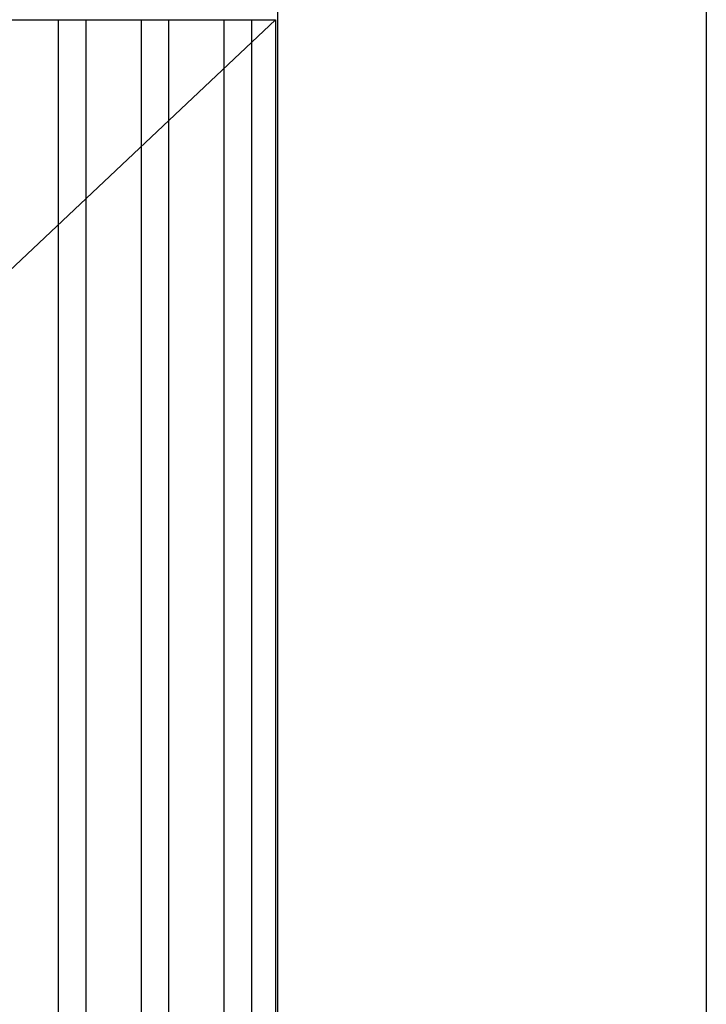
# Model space of a CAD drawing. Header units: millimetres. Extents: x 2426 to 2846, y 395 to 617.
# Tile 40 of 58: x 2697 to 2710, y 464 to 482. Entities that reach past the tile are written whole.
import ezdxf

# ---------------------------------------------------------------- set-up
doc = ezdxf.new("R2010")
doc.units = ezdxf.units.MM
doc.layers.add('Cotas', color=3, linetype='Continuous')
doc.layers.add('PAREDE', color=6, linetype='Continuous')
pattern_1 = [(90, (219.8327, 1.5576), (-1.544955, 3e-16), []), (90, (220.3476, 2.0726), (-1.544955, 3e-16), [])]

msp = doc.modelspace()

# ---------------------------------------------------------------- hatches: boundary and pattern name
at = {"layer": 'PAREDE'}
h = msp.add_hatch(dxfattribs=at)
h.set_pattern_fill('ANSI32', color=1, scale=0.1622, angle=45)
h.set_pattern_definition(pattern_1)
h.paths.add_polyline_path([(2660.705, 472.411), (2655.619, 477.202), (2655.619, 443.007), (2660.705, 443.007)])
h.paths.add_polyline_path([(2655.619, 477.202), (2650.534, 481.992), (2650.534, 472.411), (2650.534, 443.007), (2655.619, 443.007)])
h.paths.add_polyline_path([(2696.905, 477.202), (2691.819, 472.411), (2691.819, 406.593), (2696.905, 401.679)])
h.paths.add_polyline_path([(2701.99, 472.411), (2701.99, 481.992), (2696.905, 477.202), (2696.905, 401.679), (2702.028, 396.729), (2702.028, 406.593), (2701.99, 406.593)])
at = {"layer": 'PAREDE', "transparency": 33554687}
h = msp.add_hatch(dxfattribs=at)
h.set_pattern_fill('ANSI32', color=1, scale=0.1622, angle=45)
h.set_pattern_definition(pattern_1)
h.paths.add_polyline_path([(2696.905, 477.202), (2655.619, 477.202), (2660.705, 472.411), (2691.819, 472.411)])
h.paths.add_polyline_path([(2701.99, 481.992), (2650.534, 481.992), (2655.619, 477.202), (2696.905, 477.202)])
h.paths.add_polyline_path([(2691.819, 406.593), (2660.705, 406.593), (2655.619, 401.661), (2696.905, 401.661), (2696.905, 401.679)])
h.paths.add_polyline_path([(2696.924, 401.661), (2655.619, 401.661), (2650.534, 396.729), (2702.028, 396.729)])
at = {"layer": 'PAREDE'}
h = msp.add_hatch(dxfattribs=at)
h.set_pattern_fill('ANSI32', color=1, scale=0.1622, angle=45)
h.set_pattern_definition(pattern_1)
h.paths.add_polyline_path([(2660.705, 472.411), (2655.619, 477.202), (2655.619, 443.007), (2660.705, 443.007)])
h.paths.add_polyline_path([(2655.619, 477.202), (2650.534, 481.992), (2650.534, 472.411), (2650.534, 443.007), (2655.619, 443.007)])
h.paths.add_polyline_path([(2696.905, 477.202), (2691.819, 472.411), (2691.819, 406.593), (2696.905, 401.679)])
h.paths.add_polyline_path([(2701.99, 472.411), (2701.99, 481.992), (2696.905, 477.202), (2696.905, 401.679), (2702.028, 396.729), (2702.028, 406.593), (2701.99, 406.593)])
at = {"layer": 'PAREDE', "transparency": 33554687}
h = msp.add_hatch(dxfattribs=at)
h.set_pattern_fill('ANSI32', color=1, scale=0.1622, angle=45)
h.set_pattern_definition(pattern_1)
h.paths.add_polyline_path([(2696.905, 477.202), (2655.619, 477.202), (2660.705, 472.411), (2691.819, 472.411)])
h.paths.add_polyline_path([(2701.99, 481.992), (2650.534, 481.992), (2655.619, 477.202), (2696.905, 477.202)])
h.paths.add_polyline_path([(2691.819, 406.593), (2660.705, 406.593), (2655.619, 401.661), (2696.905, 401.661), (2696.905, 401.679)])
h.paths.add_polyline_path([(2696.924, 401.661), (2655.619, 401.661), (2650.534, 396.729), (2702.028, 396.729)])

# ---------------------------------------------------------------- linework, layer by layer
at = {"layer": 'Cotas', "color": 6}
msp.add_line((2691.819, 472.411), (2701.99, 481.992), dxfattribs=at)
for points in [[(2647.766, 510.92), (2710.028, 510.92), (2710.028, 396.729), (2702.028, 396.729)], [(2647.766, 510.92), (2710.028, 510.92), (2710.028, 396.729), (2702.028, 396.729)], [(2650.534, 472.411), (2650.534, 481.992), (2701.99, 481.992), (2701.99, 472.411)], [(2701.99, 472.411), (2701.99, 406.593)]]:
    msp.add_lwpolyline(points, dxfattribs=at)
msp.add_lwpolyline([(2647.766, 502.92), (2702.028, 502.92), (2702.028, 396.729), (2647.766, 396.729)], close=True, dxfattribs=at)
msp.add_lwpolyline([(2647.766, 502.92), (2702.028, 502.92), (2702.028, 396.729), (2647.766, 396.729)], close=True, dxfattribs=at)

doc.saveas('drawing.dxf')
